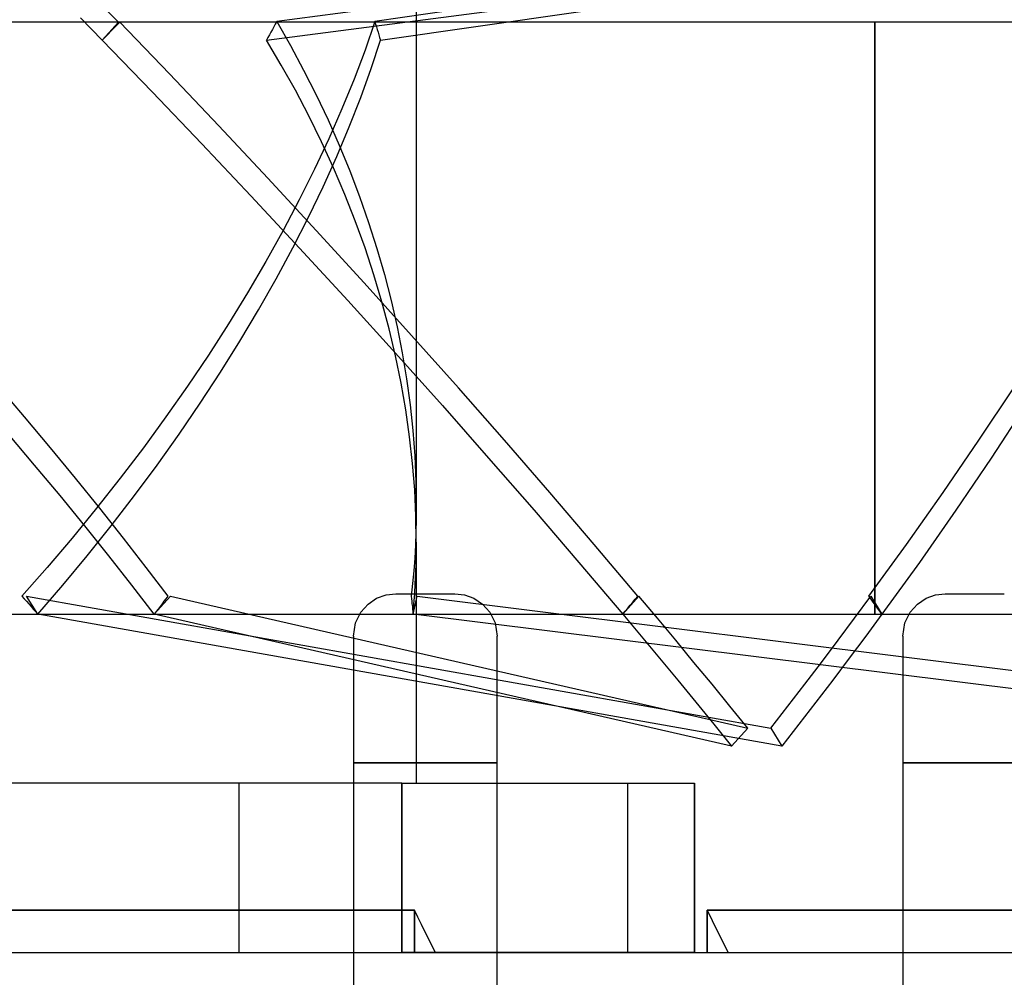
# Model space of a CAD drawing. Header units: millimetres. Extents: x -49.5 to 48, y -16 to 42.2.
# Tile 26 of 34: x 1.4 to 13, y 22.5 to 33.8. Entities that reach past the tile are written whole.
import ezdxf

# ---------------------------------------------------------------- set-up
doc = ezdxf.new("R2010")
doc.units = ezdxf.units.MM
doc.layers.add('MAIN-1', color=7, linetype='Continuous')
doc.layers.add('MAIN-2', color=7, linetype='Continuous')

msp = doc.modelspace()

# ---------------------------------------------------------------- linework, layer by layer
at = {"layer": 'MAIN-1'}
for p, q in [((16.044, 33.759), (1.069, 33.759)), ((11.47, 26.759), (11.47, 33.759)), ((5.474, 26.879), (5.575, 26.947)), ((5.575, 26.947), (5.686, 26.987)), ((5.686, 26.987), (5.8, 27)), ((5.8, 27), (6.5, 27)), ((6.5, 27), (6.615, 26.987)), ((6.615, 26.987), (6.725, 26.947)), ((6.725, 26.947), (6.826, 26.879)), ((11.974, 26.879), (12.075, 26.947)), ((12.075, 26.947), (12.186, 26.987)), ((12.186, 26.987), (12.3, 27)), ((12.3, 27), (13, 27)), ((5.388, 26.783), (5.474, 26.879)), ((6.826, 26.879), (6.912, 26.783)), ((11.888, 26.783), (11.974, 26.879)), ((1.069, 26.759), (5.372, 26.759)), ((5.325, 26.657), (5.388, 26.783)), ((6.912, 26.783), (6.975, 26.657)), ((6.928, 26.759), (11.872, 26.759)), ((11.825, 26.657), (11.888, 26.783)), ((5.3, 26.5), (5.325, 26.657)), ((6.975, 26.657), (7, 26.5)), ((11.8, 26.5), (11.825, 26.657)), ((5.3, 26.5), (5.3, 25)), ((7, 25), (7, 26.5)), ((11.8, 26.5), (11.8, 25)), ((5.3, 25), (7, 25)), ((5.3, 25), (5.3, 18)), ((7, 18), (7, 25)), ((11.8, 25), (13.5, 25)), ((11.8, 25), (11.8, 18)), ((0.5, 22.759), (5.3, 22.759)), ((7, 22.759), (11.8, 22.759))]:
    msp.add_line(p, q, dxfattribs=at)
at = {"layer": 'MAIN-2'}
for p, q in [((16.239, 35.328), (4.393, 33.769)), ((16.305, 35.328), (5.554, 33.769)), ((4.271, 33.547), (16.192, 35.116)), ((5.619, 33.547), (16.437, 35.116)), ((6.044, 34.759), (6.044, 28.034)), ((2.52, 33.759), (2.263, 34.022)), ((2.072, 33.81), (2.329, 33.547)), ((2.329, 33.547), (2.52, 33.759)), ((2.466, 33.688), (2.432, 33.653)), ((2.5, 33.724), (2.466, 33.688)), ((2.535, 33.759), (2.5, 33.724)), ((3.124, 33.148), (2.535, 33.759)), ((4.341, 33.674), (4.324, 33.642)), ((4.358, 33.705), (4.341, 33.674)), ((4.375, 33.737), (4.358, 33.705)), ((4.393, 33.769), (4.375, 33.737)), ((4.393, 33.769), (4.556, 33.483)), ((5.554, 33.769), (5.437, 33.431)), ((5.554, 33.769), (5.563, 33.737)), ((5.563, 33.737), (5.573, 33.705)), ((5.573, 33.705), (5.582, 33.674)), ((5.582, 33.674), (5.591, 33.642)), ((11.47, 33.759), (11.47, 26.759)), ((2.363, 33.582), (2.329, 33.547)), ((2.329, 33.547), (2.919, 32.936)), ((2.397, 33.618), (2.363, 33.582)), ((2.432, 33.653), (2.397, 33.618)), ((4.289, 33.579), (4.271, 33.547)), ((4.446, 33.253), (4.271, 33.547)), ((4.306, 33.61), (4.289, 33.579)), ((4.324, 33.642), (4.306, 33.61)), ((5.509, 33.212), (5.619, 33.547)), ((5.591, 33.642), (5.601, 33.61)), ((5.601, 33.61), (5.61, 33.579)), ((5.61, 33.579), (5.619, 33.547)), ((4.556, 33.483), (4.711, 33.194)), ((5.437, 33.431), (5.307, 33.086)), ((4.613, 32.955), (4.446, 33.253)), ((5.386, 32.87), (5.509, 33.212)), ((3.708, 32.533), (3.124, 33.148)), ((4.711, 33.194), (4.86, 32.901)), ((5.307, 33.086), (5.164, 32.737)), ((2.919, 32.936), (3.506, 32.322)), ((4.772, 32.653), (4.613, 32.955)), ((4.86, 32.901), (5, 32.604)), ((5.251, 32.523), (5.386, 32.87)), ((5.164, 32.737), (5.008, 32.382)), ((4.922, 32.347), (4.772, 32.653)), ((4.288, 31.916), (3.708, 32.533)), ((5, 32.604), (5.133, 32.304)), ((5.103, 32.171), (5.251, 32.523)), ((5.008, 32.382), (4.84, 32.023)), ((3.506, 32.322), (4.087, 31.706)), ((5.064, 32.037), (4.922, 32.347)), ((5.133, 32.304), (5.257, 32.002)), ((4.942, 31.814), (5.103, 32.171)), ((5.198, 31.724), (5.064, 32.037)), ((4.861, 31.297), (4.288, 31.916)), ((4.84, 32.023), (4.66, 31.661)), ((5.257, 32.002), (5.372, 31.697)), ((4.769, 31.454), (4.942, 31.814)), ((4.087, 31.706), (4.664, 31.087)), ((5.322, 31.409), (5.198, 31.724)), ((5.372, 31.697), (5.479, 31.391)), ((4.66, 31.661), (4.467, 31.296)), ((4.584, 31.09), (4.769, 31.454)), ((5.437, 31.092), (5.322, 31.409)), ((5.479, 31.391), (5.577, 31.084)), ((4.467, 31.296), (4.263, 30.93)), ((5.429, 30.677), (4.861, 31.297)), ((4.386, 30.724), (4.584, 31.09)), ((4.664, 31.087), (5.233, 30.467)), ((5.542, 30.773), (5.437, 31.092)), ((5.577, 31.084), (5.666, 30.775)), ((4.263, 30.93), (4.048, 30.561)), ((5.637, 30.454), (5.542, 30.773)), ((5.666, 30.775), (5.745, 30.467)), ((4.178, 30.357), (4.386, 30.724)), ((5.989, 30.056), (5.429, 30.677)), ((4.048, 30.561), (3.821, 30.193)), ((5.233, 30.467), (5.796, 29.846)), ((5.723, 30.133), (5.637, 30.454)), ((5.745, 30.467), (5.816, 30.158)), ((3.958, 29.989), (4.178, 30.357)), ((3.821, 30.193), (3.584, 29.824)), ((5.799, 29.813), (5.723, 30.133)), ((5.816, 30.158), (5.877, 29.85)), ((6.542, 29.436), (5.989, 30.056)), ((3.728, 29.621), (3.958, 29.989)), ((3.584, 29.824), (3.337, 29.457)), ((5.796, 29.846), (6.352, 29.226)), ((5.877, 29.85), (5.928, 29.542)), ((5.864, 29.493), (5.799, 29.813)), ((3.487, 29.253), (3.728, 29.621)), ((5.919, 29.174), (5.864, 29.493)), ((5.928, 29.542), (5.97, 29.236)), ((1.092, 29.457), (1.406, 29.091)), ((3.337, 29.457), (3.081, 29.091)), ((7.087, 28.816), (6.542, 29.436)), ((12.7, 28.816), (13.111, 29.436)), ((3.237, 28.887), (3.487, 29.253)), ((5.965, 28.857), (5.919, 29.174)), ((5.97, 29.236), (6.003, 28.932)), ((6.352, 29.226), (6.899, 28.606)), ((13.25, 29.226), (12.843, 28.606)), ((1.406, 29.091), (1.712, 28.727)), ((3.081, 29.091), (2.816, 28.727)), ((6.003, 28.932), (6.026, 28.63)), ((1.528, 28.523), (1.218, 28.887)), ((2.977, 28.523), (3.237, 28.887)), ((6, 28.541), (5.965, 28.857)), ((7.622, 28.199), (7.087, 28.816)), ((12.277, 28.199), (12.7, 28.816)), ((1.712, 28.727), (2.01, 28.367)), ((2.816, 28.727), (2.542, 28.367)), ((6.025, 28.228), (6, 28.541)), ((6.026, 28.63), (6.04, 28.33)), ((6.899, 28.606), (7.438, 27.988)), ((12.843, 28.606), (12.425, 27.988)), ((1.83, 28.162), (1.528, 28.523)), ((2.709, 28.162), (2.977, 28.523)), ((2.01, 28.367), (2.298, 28.011)), ((2.542, 28.367), (2.261, 28.011)), ((6.04, 28.33), (6.044, 28.034)), ((6.04, 27.917), (6.025, 28.228)), ((8.148, 27.583), (7.622, 28.199)), ((11.843, 27.583), (12.277, 28.199)), ((2.123, 27.804), (1.83, 28.162)), ((2.434, 27.804), (2.709, 28.162)), ((2.261, 28.011), (1.973, 27.659)), ((2.298, 28.011), (2.577, 27.659)), ((6.044, 28.034), (6.043, 27.88)), ((7.438, 27.988), (7.967, 27.372)), ((12.425, 27.988), (11.995, 27.372)), ((6.043, 27.88), (6.039, 27.727)), ((6.044, 27.61), (6.04, 27.917)), ((2.406, 27.451), (2.123, 27.804)), ((2.151, 27.451), (2.434, 27.804)), ((6.039, 27.727), (6.033, 27.574)), ((1.973, 27.659), (1.678, 27.312)), ((2.577, 27.659), (2.846, 27.312)), ((6.044, 27.61), (6.044, 24.759)), ((6.044, 27.487), (6.044, 27.61)), ((6.033, 27.574), (6.025, 27.422)), ((8.664, 26.971), (8.148, 27.583)), ((11.397, 26.971), (11.843, 27.583)), ((1.861, 27.102), (2.151, 27.451)), ((2.68, 27.102), (2.406, 27.451)), ((6.025, 27.422), (6.013, 27.271)), ((6.041, 27.365), (6.044, 27.487)), ((1.678, 27.312), (1.378, 26.971)), ((2.846, 27.312), (3.104, 26.971)), ((6.013, 27.271), (6, 27.121)), ((6.037, 27.243), (6.041, 27.365)), ((7.967, 27.372), (8.486, 26.759)), ((11.995, 27.372), (11.553, 26.759)), ((6.032, 27.121), (6.037, 27.243)), ((1.566, 26.759), (1.861, 27.102)), ((2.944, 26.759), (2.68, 27.102)), ((6, 27.121), (5.983, 26.971)), ((6.025, 27), (6.032, 27.121)), ((1.378, 26.971), (1.405, 26.941)), ((1.405, 26.941), (1.432, 26.911)), ((1.432, 26.911), (1.459, 26.881)), ((1.566, 26.759), (1.434, 26.971)), ((1.434, 26.971), (10.237, 25.412)), ((2.944, 26.759), (3.135, 26.971)), ((3.059, 26.911), (3.036, 26.881)), ((3.082, 26.941), (3.059, 26.911)), ((3.104, 26.971), (3.082, 26.941)), ((3.135, 26.971), (9.964, 25.412)), ((5.8, 27), (5.8, 27)), ((5.983, 26.971), (5.987, 26.941)), ((5.987, 26.941), (5.99, 26.911)), ((5.99, 26.911), (5.993, 26.881)), ((6.006, 26.759), (6.053, 26.971)), ((6.016, 26.879), (6.025, 27)), ((6.053, 26.971), (18.588, 25.412)), ((6.5, 27), (6.5, 27)), ((8.677, 26.971), (8.486, 26.759)), ((8.605, 26.901), (8.635, 26.936)), ((8.635, 26.936), (8.664, 26.971)), ((8.896, 26.71), (8.677, 26.971)), ((11.228, 26.71), (11.421, 26.971)), ((11.423, 26.936), (11.397, 26.971)), ((11.421, 26.971), (11.553, 26.759)), ((11.449, 26.901), (11.423, 26.936)), ((12.3, 27), (12.3, 27)), ((1.459, 26.881), (1.486, 26.85)), ((1.486, 26.85), (1.513, 26.82)), ((1.513, 26.82), (1.539, 26.789)), ((2.99, 26.82), (2.967, 26.789)), ((3.013, 26.85), (2.99, 26.82)), ((3.036, 26.881), (3.013, 26.85)), ((5.993, 26.881), (5.997, 26.85)), ((5.997, 26.85), (6, 26.82)), ((6, 26.82), (6.003, 26.789)), ((6.006, 26.759), (6.016, 26.879)), ((8.486, 26.759), (8.516, 26.794)), ((8.516, 26.794), (8.546, 26.83)), ((8.546, 26.83), (8.575, 26.865)), ((8.575, 26.865), (8.605, 26.901)), ((11.475, 26.865), (11.449, 26.901)), ((11.501, 26.83), (11.475, 26.865)), ((11.527, 26.794), (11.501, 26.83)), ((11.553, 26.759), (11.527, 26.794)), ((1.539, 26.789), (1.566, 26.759)), ((10.369, 25.2), (1.566, 26.759)), ((2.967, 26.789), (2.944, 26.759)), ((9.773, 25.2), (2.944, 26.759)), ((5.372, 26.759), (6.928, 26.759)), ((6.003, 26.789), (6.006, 26.759)), ((18.541, 25.2), (6.006, 26.759)), ((8.486, 26.759), (8.705, 26.498)), ((9.114, 26.45), (8.896, 26.71)), ((11.034, 26.45), (11.228, 26.71)), ((11.553, 26.759), (11.361, 26.498)), ((11.872, 26.759), (13.428, 26.759)), ((5.3, 26.5), (5.3, 26.5)), ((7, 26.5), (7, 26.5)), ((8.705, 26.498), (8.922, 26.237)), ((9.329, 26.189), (9.114, 26.45)), ((10.838, 26.189), (11.034, 26.45)), ((11.361, 26.498), (11.166, 26.237)), ((11.8, 26.5), (11.8, 26.5)), ((8.922, 26.237), (9.138, 25.977)), ((11.166, 26.237), (10.97, 25.977)), ((9.543, 25.93), (9.329, 26.189)), ((10.639, 25.93), (10.838, 26.189)), ((9.138, 25.977), (9.351, 25.718)), ((10.97, 25.977), (10.772, 25.718)), ((9.754, 25.671), (9.543, 25.93)), ((10.439, 25.671), (10.639, 25.93)), ((9.351, 25.718), (9.563, 25.459)), ((9.964, 25.412), (9.754, 25.671)), ((10.237, 25.412), (10.439, 25.671)), ((10.772, 25.718), (10.571, 25.459)), ((9.563, 25.459), (9.773, 25.2)), ((9.964, 25.412), (9.773, 25.2)), ((10.237, 25.412), (10.369, 25.2)), ((10.571, 25.459), (10.369, 25.2)), ((7, 25), (5.3, 25)), ((13.5, 25), (11.8, 25)), ((5.871, 24.759), (0.482, 24.759)), ((3.946, 24.759), (3.946, 22.759)), ((3.946, 24.759), (3.946, 22.759)), ((5.871, 24.759), (5.871, 22.759)), ((5.871, 24.759), (9.335, 24.759)), ((5.871, 22.759), (5.871, 24.759)), ((8.544, 24.759), (8.544, 22.759)), ((9.335, 22.759), (9.335, 24.759)), ((9.335, 24.759), (9.335, 22.759)), ((6.021, 23.257), (-27.372, 23.257)), ((-27.372, 23.257), (6.021, 23.257)), ((6.021, 22.759), (6.021, 23.257)), ((6.021, 23.257), (6.021, 22.759)), ((6.063, 23.174), (6.021, 23.257)), ((6.063, 23.174), (6.021, 23.257)), ((19.547, 23.257), (9.485, 23.257)), ((9.485, 23.257), (9.485, 22.759)), ((9.527, 23.174), (9.485, 23.257)), ((9.485, 22.759), (9.485, 23.257)), ((9.485, 23.257), (19.547, 23.257)), ((9.527, 23.174), (9.485, 23.257)), ((6.104, 23.091), (6.063, 23.174)), ((6.104, 23.091), (6.063, 23.174)), ((6.146, 23.008), (6.104, 23.091)), ((6.146, 23.008), (6.104, 23.091)), ((9.568, 23.091), (9.527, 23.174)), ((9.568, 23.091), (9.527, 23.174)), ((9.61, 23.008), (9.568, 23.091)), ((9.61, 23.008), (9.568, 23.091)), ((6.187, 22.925), (6.146, 23.008)), ((6.187, 22.925), (6.146, 23.008)), ((9.652, 22.925), (9.61, 23.008)), ((9.652, 22.925), (9.61, 23.008)), ((6.229, 22.842), (6.187, 22.925)), ((6.229, 22.842), (6.187, 22.925)), ((6.271, 22.759), (6.229, 22.842)), ((6.271, 22.759), (6.229, 22.842)), ((9.693, 22.842), (9.652, 22.925)), ((9.693, 22.842), (9.652, 22.925)), ((9.735, 22.759), (9.693, 22.842)), ((9.735, 22.759), (9.693, 22.842)), ((5.3, 22.759), (7, 22.759)), ((9.335, 22.759), (5.871, 22.759)), ((11.8, 22.759), (13.5, 22.759))]:
    msp.add_line(p, q, dxfattribs=at)

doc.saveas('drawing.dxf')
